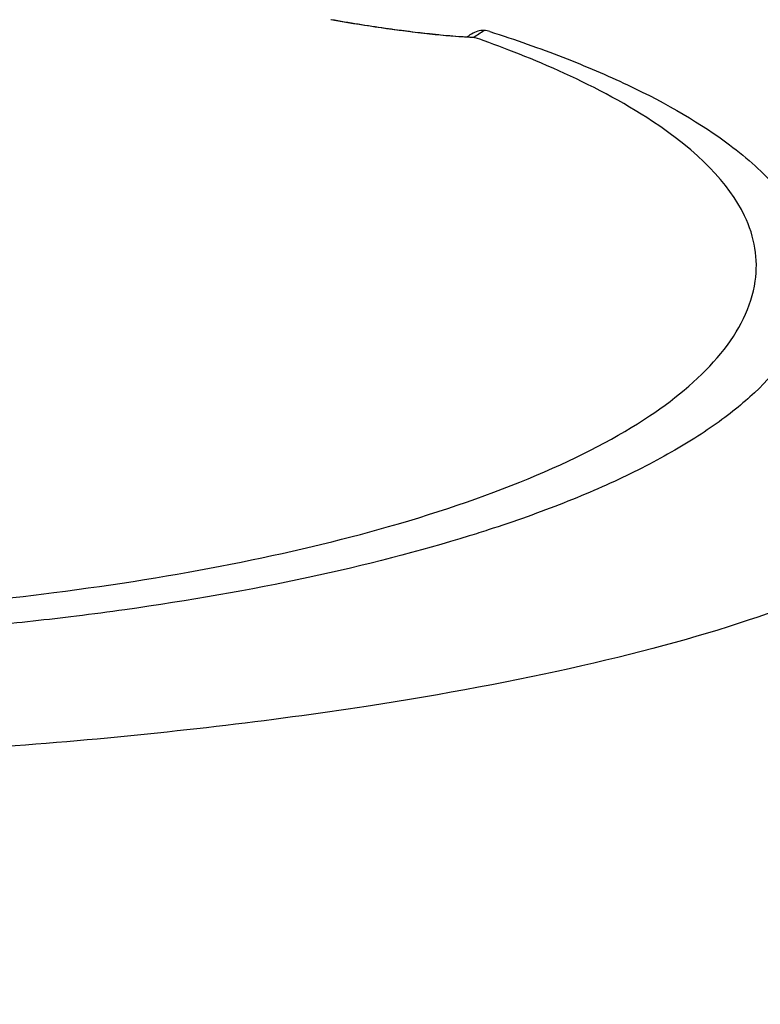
# Model space of a CAD drawing. Header units: millimetres. Extents: x 0 to 4378, y 0 to 2397.
# Tile 169 of 256: x 764 to 781, y 2203 to 2225. Entities that reach past the tile are written whole.
import ezdxf

# ---------------------------------------------------------------- set-up
doc = ezdxf.new("R2010")
doc.units = ezdxf.units.MM
doc.header["$LTSCALE"] = 0.2

# ---------------------------------------------------------------- blocks, each defined once
blk = doc.blocks.new('A$Cfecc06f8')
for radius, start, end in [(86.413, 313.06048, 226.93952), (59, 311.98884, 228.01116), (57.092, 313.6982, 226.3018)]:
    blk.add_arc((0, 0), radius, start, end)
blk.add_ellipse((17.731, 49.35), major_axis=(-3.301, -0.414), ratio=0.41873, start_param=2.365377, end_param=2.483927)
for points, knots in [([(48.929, 34.773), (47.296, 37.236), (45.449, 39.627), (43.367, 41.916), (42.846, 42.488), (42.31, 43.054), (41.76, 43.612), (41.21, 44.171), (40.644, 44.723), (40.064, 45.265), (39.774, 45.536), (39.48, 45.805), (39.182, 46.074), (38.884, 46.343), (38.583, 46.61), (38.277, 46.873), (37.972, 47.136), (37.663, 47.395), (37.35, 47.652), (37.037, 47.909), (36.721, 48.165), (36.401, 48.418), (35.76, 48.925), (35.104, 49.426), (34.433, 49.915), (33.763, 50.405), (33.077, 50.883), (32.375, 51.349), (31.673, 51.814), (30.956, 52.268), (30.224, 52.708), (29.492, 53.148), (28.744, 53.576), (27.981, 53.992), (26.456, 54.822), (24.87, 55.593), (23.227, 56.3), (21.585, 57.008), (19.89, 57.65), (18.145, 58.217)], [0, 0, 0, 0, 0.25, 0.25, 0.25, 0.3125, 0.3125, 0.3125, 0.375, 0.375, 0.375, 0.40625, 0.40625, 0.40625, 0.4375, 0.4375, 0.4375, 0.46875, 0.46875, 0.46875, 0.5, 0.5, 0.5, 0.5625, 0.5625, 0.5625, 0.625, 0.625, 0.625, 0.6875, 0.6875, 0.6875, 0.75, 0.75, 0.75, 0.875, 0.875, 0.875, 1, 1, 1, 1]), ([(49.173, 32.616), (47.53, 35.088), (45.674, 37.491), (43.579, 39.786), (43.056, 40.36), (42.517, 40.927), (41.964, 41.486), (41.41, 42.046), (40.842, 42.598), (40.258, 43.142), (39.966, 43.414), (39.671, 43.684), (39.372, 43.952), (39.072, 44.22), (38.769, 44.486), (38.462, 44.749), (38.155, 45.013), (37.844, 45.275), (37.53, 45.534), (37.216, 45.793), (36.897, 46.05), (36.575, 46.304), (35.931, 46.813), (35.272, 47.312), (34.598, 47.801), (33.923, 48.29), (33.233, 48.768), (32.528, 49.234), (31.823, 49.701), (31.102, 50.156), (30.366, 50.598), (29.63, 51.04), (28.879, 51.469), (28.112, 51.884), (26.579, 52.715), (24.985, 53.49), (23.335, 54.2), (21.685, 54.909), (19.982, 55.558), (18.229, 56.132)], [-1, -1, -1, -1, -0.75, -0.75, -0.75, -0.6875, -0.6875, -0.6875, -0.625, -0.625, -0.625, -0.59375, -0.59375, -0.59375, -0.5625, -0.5625, -0.5625, -0.53125, -0.53125, -0.53125, -0.5, -0.5, -0.5, -0.4375, -0.4375, -0.4375, -0.375, -0.375, -0.375, -0.3125, -0.3125, -0.3125, -0.25, -0.25, -0.25, -0.125, -0.125, -0.125, 0, 0, 0, 0]), ([(16.955, 49.081), (17.307, 49.019), (17.653, 48.963), (18.323, 48.863), (18.65, 48.82), (19.313, 48.742), (19.637, 48.712), (19.999, 48.688), (20.087, 48.683), (20.168, 48.68)], [0.0002819, 0.0002819, 0.0002819, 0.0002819, 0.1096864, 0.1096864, 0.2297154, 0.2297154, 0.3813956, 0.3813956, 0.4345671, 0.4345671, 0.4345671, 0.4345671]), ([(20.252, 48.666), (20.095, 48.673), (19.924, 48.684), (19.74, 48.699), (19.648, 48.706), (19.554, 48.715), (19.456, 48.724), (19.408, 48.729), (19.358, 48.734), (19.308, 48.739), (19.258, 48.745), (19.233, 48.747), (19.156, 48.756), (19.086, 48.763), (19.015, 48.772), (18.943, 48.78), (18.859, 48.79), (18.773, 48.801), (18.687, 48.812), (18.528, 48.832), (18.407, 48.848), (18.201, 48.877), (17.789, 48.936), (17.373, 49.003), (16.962, 49.076)], [0, 0, 0, 0, 0.25, 0.25, 0.25, 0.375, 0.375, 0.375, 0.4375, 0.4375, 0.4375, 0.5, 0.5, 0.5, 0.557564, 0.557564, 0.557564, 0.625, 0.625, 0.625, 0.75, 0.75, 0.75, 1, 1, 1, 1]), ([(20.581, 48.807), (21.167, 48.62), (21.725, 48.423), (22.772, 48.017), (23.264, 47.806), (24.638, 47.156), (25.419, 46.697), (26.472, 45.906), (26.828, 45.581), (27.191, 45.163), (27.262, 45.074), (27.361, 44.942), (27.394, 44.897), (27.576, 44.633), (27.694, 44.413), (27.831, 44.077), (27.872, 43.956), (27.936, 43.704), (27.959, 43.574), (27.985, 43.309), (27.987, 43.172), (27.97, 42.895), (27.95, 42.756), (27.889, 42.479), (27.847, 42.341), (27.58, 41.642), (27.185, 41.094), (26.486, 40.439), (26.342, 40.314), (25.869, 39.933), (25.508, 39.681), (24.707, 39.187), (24.265, 38.946), (23.549, 38.597), (23.304, 38.484), (22.797, 38.262), (22.535, 38.154), (21.999, 37.942), (21.72, 37.837), (21.147, 37.632), (20.844, 37.529), (20.405, 37.387), (20.262, 37.341), (17.851, 36.595), (15.19, 36.024), (11.896, 35.561), (11.527, 35.512), (10.501, 35.385), (9.837, 35.312), (8.16, 35.149), (7.133, 35.069), (5.569, 34.976), (5.045, 34.95), (3.992, 34.906), (3.464, 34.888), (2.933, 34.874)], [0.00002, 0.00002, 0.00002, 0.00002, 0.259158, 0.259158, 0.518708, 0.518708, 1.038075, 1.038075, 1.384705, 1.384705, 1.477831, 1.477831, 1.526561, 1.526561, 1.759973, 1.759973, 1.890971, 1.890971, 2.029156, 2.029156, 2.171186, 2.171186, 2.316283, 2.316283, 2.460898, 2.460898, 3.049329, 3.049329, 3.189055, 3.189055, 3.478614, 3.478614, 3.769885, 3.769885, 3.913253, 3.913253, 4.056001, 4.056001, 4.19686, 4.19686, 4.341119, 4.341119, 4.411312, 4.411312, 5.498875, 5.498875, 5.634552, 5.634552, 5.872375, 5.872375, 6.229939, 6.229939, 6.408513, 6.408513, 6.587137, 6.587137, 6.587137, 6.587137]), ([(20.581, 48.807), (20.563, 48.813), (20.542, 48.818), (20.498, 48.827), (20.475, 48.83), (20.449, 48.833)], [-0.0164291, -0.0164291, -0.0164291, -0.0164291, -0.00823051, -0.00823051, -0.00000316, -0.00000316, -0.00000316, -0.00000316]), ([(-0.009, 35.377), (1.128, 35.377), (2.276, 35.396), (4.534, 35.474), (5.688, 35.536), (8.127, 35.718), (9.404, 35.845), (13.452, 36.362), (16.034, 36.871), (20.77, 38.22), (22.793, 39.078), (25.516, 40.895), (26.47, 41.942), (26.709, 43.614), (26.63, 44.11), (26.035, 45.347), (25.328, 46.071), (22.925, 47.663), (21.315, 48.291), (20.252, 48.666)], [-3.557548, -3.557548, -3.557548, -3.557548, -3.349945, -3.349945, -3.131371, -3.131371, -2.88131, -2.88131, -2.314192, -2.314192, -1.681115, -1.681115, -1.111984, -1.111984, -0.864569, -0.864569, -0.492008, -0.492008, -0.000015, -0.000015, -0.000015, -0.000015]), ([(20.207, 48.677), (20.215, 48.675), (20.223, 48.674), (20.239, 48.67), (20.246, 48.668), (20.252, 48.666)], [0.000074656, 0.000074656, 0.000074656, 0.000074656, 0.002992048, 0.002992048, 0.005986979, 0.005986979, 0.005986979, 0.005986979]), ([(31.28, 41.035), (31.947, 40.324), (32.269, 39.495), (31.75, 38.542), (31.715, 38.484), (31.638, 38.363), (31.596, 38.302), (31.509, 38.184), (31.463, 38.125), (31.22, 37.834), (30.976, 37.606), (30.536, 37.269), (30.376, 37.157), (29.508, 36.594), (28.615, 36.158), (27.265, 35.644), (26.987, 35.544), (24.346, 34.642), (21.31, 33.95), (15.568, 33.07), (13.191, 32.79), (9.442, 32.474), (8.166, 32.388), (5.586, 32.245), (4.261, 32.187), (2.933, 32.153)], [1.087756, 1.087756, 1.087756, 1.087756, 1.428405, 1.428405, 1.450296, 1.450296, 1.471663, 1.471663, 1.492327, 1.492327, 1.574835, 1.574835, 1.616316, 1.616316, 1.784634, 1.784634, 1.826029, 1.826029, 2.164003, 2.164003, 2.373598, 2.373598, 2.479923, 2.479923, 2.586935, 2.586935, 2.586935, 2.586935])]:
    blk.add_open_spline(points, degree=3, knots=knots)
for points in [[(20.449, 48.833), (20.36, 48.84), (20.258, 48.806), (20.168, 48.745)], [(20.061, 48.685), (20.097, 48.707), (20.131, 48.73), (20.163, 48.752)], [(20.168, 48.68), (20.181, 48.68), (20.194, 48.678), (20.207, 48.677)]]:
    blk.add_open_spline(points, degree=3)

msp = doc.modelspace()

# ---------------------------------------------------------------- block references
msp.add_blockref('A$Cfecc06f8', (754.283, 2176.398))

doc.saveas('drawing.dxf')
